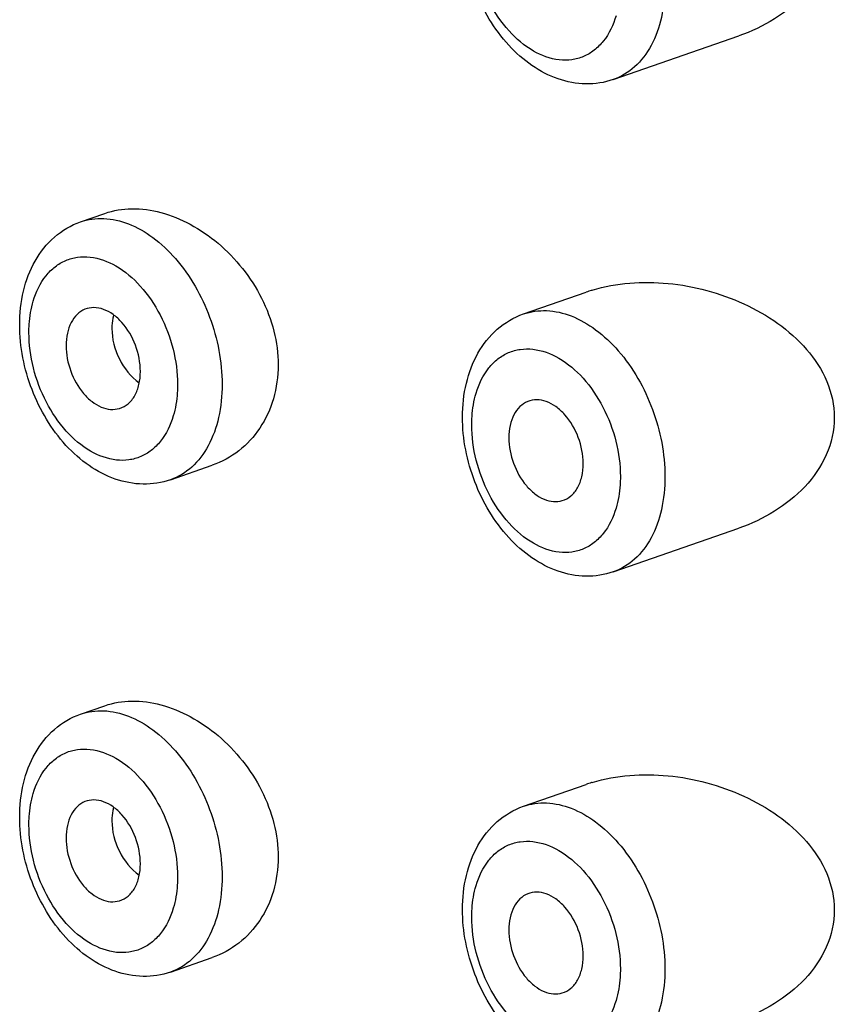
# Model space of a CAD drawing. Header units: millimetres. Extents: x 139 to 270, y -14 to 239.
# Tile 12 of 36: x 151.271 to 152.047, y 90.751 to 91.688. Entities that reach past the tile are written whole.
import ezdxf

# ---------------------------------------------------------------- set-up
doc = ezdxf.new("R2010")
doc.units = ezdxf.units.MM
doc.header["$LTSCALE"] = 23.1
doc.layers.get('0').update_dxf_attribs({"linetype": 'CONTINUOUS'})

msp = doc.modelspace()

# ---------------------------------------------------------------- linework, layer by layer
at = {"color": 7, "linetype": 'CONTINUOUS'}
for p, q in [((151.8364, 91.6308), (151.9558, 91.67242)), ((151.32939, 91.49541), (151.35248, 91.50347)), ((151.75082, 91.40767), (151.81052, 91.42848)), ((151.41496, 91.2499), (151.45468, 91.26375)), ((151.8364, 91.16216), (151.9558, 91.20378)), ((151.32939, 91.02677), (151.35248, 91.03482)), ((151.75082, 90.93903), (151.81052, 90.95984)), ((151.41496, 90.78126), (151.45468, 90.7951))]:
    msp.add_line(p, q, dxfattribs=at)
for centre, radius, start, end in [((151.86027, 91.28569), 0.1512, 107.13458, 109.21108), ((151.86115, 91.2829), 0.15413, 106.88559, 107.14035), ((151.86027, 90.81705), 0.1512, 107.13458, 109.21108), ((151.86115, 90.81426), 0.15413, 106.88559, 107.14035)]:
    msp.add_arc(centre, radius, start, end, dxfattribs=at)
for points, knots in [([(151.8364, 91.6308), (151.82807, 91.62789), (151.81006, 91.6251), (151.78304, 91.6303), (151.75793, 91.64351), (151.72802, 91.67021), (151.70121, 91.71548), (151.6929, 91.7573), (151.6929, 91.7782)], [0, 0, 0, 0, 0.112376, 0.226613, 0.345072, 0.469586, 0.733581, 1, 1, 1, 1]), ([(152.04672, 91.7777), (152.04672, 91.76563), (152.0412, 91.74111), (152.01981, 91.71051), (151.99041, 91.68719), (151.96763, 91.67654), (151.9558, 91.67242)], [0, 0, 0, 0, 0.245297, 0.493512, 0.745357, 1, 1, 1, 1]), ([(151.35248, 91.50347), (151.36066, 91.50632), (151.37877, 91.50923), (151.40683, 91.50521), (151.43486, 91.4937), (151.46125, 91.47551), (151.4844, 91.45162), (151.50266, 91.42325), (151.51452, 91.39198), (151.51741, 91.36999), (151.51741, 91.3592)], [0, 0, 0, 0, 0.104404, 0.216488, 0.337531, 0.466299, 0.600139, 0.735806, 0.870024, 1, 1, 1, 1]), ([(151.27146, 91.39731), (151.27146, 91.4081), (151.27366, 91.4292), (151.28454, 91.45842), (151.30315, 91.48212), (151.32033, 91.49226), (151.32939, 91.49541)], [0, 0, 0, 0, 0.267305, 0.520245, 0.762517, 1, 1, 1, 1]), ([(151.81638, 91.43039), (151.83948, 91.4374), (151.8772, 91.43992), (151.92557, 91.43102), (151.96098, 91.41834), (151.99354, 91.39983), (152.02137, 91.37533), (152.04149, 91.34476), (152.04672, 91.3208), (152.04672, 91.30906)], [0, 0, 0, 0, 0.24734, 0.374917, 0.503118, 0.630735, 0.756591, 0.879679, 1, 1, 1, 1]), ([(151.38632, 91.35294), (151.38632, 91.36141), (151.38296, 91.37833), (151.37242, 91.39665), (151.36086, 91.40735), (151.3517, 91.4124), (151.34229, 91.4143), (151.33623, 91.4132), (151.33354, 91.41212)], [0, 0, 0, 0, 0.281663, 0.560296, 0.686954, 0.801191, 0.903942, 1, 1, 1, 1]), ([(151.33354, 91.41212), (151.3308, 91.41102), (151.32552, 91.40749), (151.3198, 91.3994), (151.31632, 91.38911), (151.31561, 91.38154), (151.31561, 91.37759)], [0, 0, 0, 0, 0.215711, 0.449951, 0.711385, 1, 1, 1, 1]), ([(151.36081, 91.40683), (151.36054, 91.40581), (151.35958, 91.40155), (151.3592, 91.39718), (151.3592, 91.39388)], [0, 0, 0, 0, 0.243467, 1, 1, 1, 1]), ([(151.6929, 91.30956), (151.6929, 91.32035), (151.69509, 91.34146), (151.70598, 91.37068), (151.72459, 91.39438), (151.74177, 91.40451), (151.75082, 91.40767)], [0, 0, 0, 0, 0.267305, 0.520245, 0.762517, 1, 1, 1, 1]), ([(151.41496, 91.2499), (151.40664, 91.247), (151.38862, 91.2442), (151.3616, 91.24941), (151.33649, 91.26262), (151.30658, 91.28931), (151.27977, 91.33459), (151.27146, 91.3764), (151.27146, 91.39731)], [0, 0, 0, 0, 0.112376, 0.226613, 0.345072, 0.469586, 0.733581, 1, 1, 1, 1]), ([(151.3592, 91.39388), (151.3592, 91.38395), (151.3643, 91.36399), (151.3773, 91.34797), (151.38529, 91.34214)], [0, 0, 0, 0, 0.501092, 1, 1, 1, 1]), ([(151.31561, 91.37759), (151.31561, 91.36937), (151.31878, 91.35292), (151.32877, 91.33496), (151.33978, 91.32417), (151.3486, 91.31883), (151.35771, 91.31638), (151.36373, 91.31693), (151.36644, 91.31774)], [0, 0, 0, 0, 0.279436, 0.55716, 0.684411, 0.799841, 0.903775, 1, 1, 1, 1]), ([(151.51741, 91.3592), (151.51741, 91.34837), (151.5146, 91.32712), (151.50156, 91.29857), (151.48113, 91.27638), (151.46373, 91.2669), (151.45468, 91.26375)], [0, 0, 0, 0, 0.267496, 0.520908, 0.763254, 1, 1, 1, 1]), ([(151.36644, 91.31774), (151.36941, 91.31862), (151.37525, 91.32185), (151.38164, 91.33007), (151.38553, 91.3408), (151.38632, 91.34877), (151.38632, 91.35294)], [0, 0, 0, 0, 0.215634, 0.448412, 0.709602, 1, 1, 1, 1]), ([(151.75498, 91.32437), (151.75224, 91.32327), (151.74696, 91.31975), (151.74124, 91.31165), (151.73775, 91.30136), (151.73704, 91.2938), (151.73704, 91.28984)], [0, 0, 0, 0, 0.215711, 0.449951, 0.711385, 1, 1, 1, 1]), ([(151.80775, 91.26519), (151.80775, 91.27367), (151.80439, 91.29058), (151.79386, 91.30891), (151.7823, 91.3196), (151.77313, 91.32465), (151.76373, 91.32655), (151.75766, 91.32545), (151.75498, 91.32437)], [0, 0, 0, 0, 0.281663, 0.560296, 0.686954, 0.801191, 0.903942, 1, 1, 1, 1]), ([(151.8364, 91.16216), (151.82807, 91.15925), (151.81006, 91.15646), (151.78304, 91.16166), (151.75793, 91.17487), (151.72802, 91.20157), (151.70121, 91.24684), (151.6929, 91.28865), (151.6929, 91.30956)], [0, 0, 0, 0, 0.112376, 0.226613, 0.345072, 0.469586, 0.733581, 1, 1, 1, 1]), ([(152.04672, 91.30906), (152.04672, 91.29699), (152.0412, 91.27247), (152.01981, 91.24187), (151.99041, 91.21854), (151.96763, 91.2079), (151.9558, 91.20378)], [0, 0, 0, 0, 0.245297, 0.493512, 0.745357, 1, 1, 1, 1]), ([(151.73704, 91.28984), (151.73704, 91.28162), (151.74021, 91.26517), (151.75021, 91.24721), (151.76122, 91.23643), (151.77003, 91.23108), (151.77914, 91.22863), (151.78517, 91.22918), (151.78788, 91.22999)], [0, 0, 0, 0, 0.279436, 0.55716, 0.684411, 0.799841, 0.903775, 1, 1, 1, 1]), ([(151.78788, 91.22999), (151.79085, 91.23087), (151.79668, 91.23411), (151.80308, 91.24232), (151.80696, 91.25305), (151.80775, 91.26102), (151.80775, 91.26519)], [0, 0, 0, 0, 0.215634, 0.448412, 0.709602, 1, 1, 1, 1]), ([(151.35248, 91.03482), (151.36066, 91.03768), (151.37877, 91.04058), (151.40683, 91.03657), (151.43486, 91.02506), (151.46125, 91.00687), (151.4844, 90.98298), (151.50266, 90.95461), (151.51452, 90.92334), (151.51741, 90.90135), (151.51741, 90.89056)], [0, 0, 0, 0, 0.104404, 0.216488, 0.337531, 0.466299, 0.600139, 0.735806, 0.870024, 1, 1, 1, 1]), ([(151.27146, 90.92866), (151.27146, 90.93946), (151.27366, 90.96056), (151.28454, 90.98978), (151.30315, 91.01348), (151.32033, 91.02362), (151.32939, 91.02677)], [0, 0, 0, 0, 0.267305, 0.520245, 0.762517, 1, 1, 1, 1]), ([(151.81638, 90.96174), (151.83948, 90.96876), (151.8772, 90.97128), (151.92557, 90.96238), (151.96098, 90.9497), (151.99354, 90.93119), (152.02137, 90.90669), (152.04149, 90.87612), (152.04672, 90.85216), (152.04672, 90.84041)], [0, 0, 0, 0, 0.24734, 0.374917, 0.503118, 0.630735, 0.756591, 0.879679, 1, 1, 1, 1]), ([(151.38632, 90.8843), (151.38632, 90.89277), (151.38296, 90.90969), (151.37242, 90.92801), (151.36086, 90.93871), (151.3517, 90.94376), (151.34229, 90.94566), (151.33623, 90.94455), (151.33354, 90.94348)], [0, 0, 0, 0, 0.281663, 0.560296, 0.686954, 0.801191, 0.903942, 1, 1, 1, 1]), ([(151.33354, 90.94348), (151.3308, 90.94237), (151.32552, 90.93885), (151.3198, 90.93076), (151.31632, 90.92047), (151.31561, 90.9129), (151.31561, 90.90895)], [0, 0, 0, 0, 0.215711, 0.449951, 0.711385, 1, 1, 1, 1]), ([(151.36081, 90.93819), (151.36054, 90.93717), (151.35958, 90.93291), (151.3592, 90.92854), (151.3592, 90.92524)], [0, 0, 0, 0, 0.243467, 1, 1, 1, 1]), ([(151.6929, 90.84092), (151.6929, 90.85171), (151.69509, 90.87282), (151.70598, 90.90204), (151.72459, 90.92573), (151.74177, 90.93587), (151.75082, 90.93903)], [0, 0, 0, 0, 0.267305, 0.520245, 0.762517, 1, 1, 1, 1]), ([(151.41496, 90.78126), (151.40664, 90.77836), (151.38862, 90.77556), (151.3616, 90.78077), (151.33649, 90.79398), (151.30658, 90.82067), (151.27977, 90.86595), (151.27146, 90.90776), (151.27146, 90.92866)], [0, 0, 0, 0, 0.112376, 0.226613, 0.345072, 0.469586, 0.733581, 1, 1, 1, 1]), ([(151.3592, 90.92524), (151.3592, 90.91531), (151.3643, 90.89535), (151.3773, 90.87933), (151.38529, 90.8735)], [0, 0, 0, 0, 0.501092, 1, 1, 1, 1]), ([(151.31561, 90.90895), (151.31561, 90.90073), (151.31878, 90.88428), (151.32877, 90.86632), (151.33978, 90.85553), (151.3486, 90.85018), (151.35771, 90.84774), (151.36373, 90.84829), (151.36644, 90.84909)], [0, 0, 0, 0, 0.279436, 0.55716, 0.684411, 0.799841, 0.903775, 1, 1, 1, 1]), ([(151.51741, 90.89056), (151.51741, 90.87973), (151.5146, 90.85848), (151.50156, 90.82993), (151.48113, 90.80774), (151.46373, 90.79826), (151.45468, 90.7951)], [0, 0, 0, 0, 0.267496, 0.520908, 0.763254, 1, 1, 1, 1]), ([(151.36644, 90.84909), (151.36941, 90.84998), (151.37525, 90.85321), (151.38164, 90.86143), (151.38553, 90.87216), (151.38632, 90.88013), (151.38632, 90.8843)], [0, 0, 0, 0, 0.215634, 0.448412, 0.709602, 1, 1, 1, 1]), ([(151.75498, 90.85573), (151.75224, 90.85463), (151.74696, 90.85111), (151.74124, 90.84301), (151.73775, 90.83272), (151.73704, 90.82515), (151.73704, 90.8212)], [0, 0, 0, 0, 0.215711, 0.449951, 0.711385, 1, 1, 1, 1]), ([(151.80775, 90.79655), (151.80775, 90.80503), (151.80439, 90.82194), (151.79386, 90.84027), (151.7823, 90.85096), (151.77313, 90.85601), (151.76373, 90.85791), (151.75766, 90.85681), (151.75498, 90.85573)], [0, 0, 0, 0, 0.281663, 0.560296, 0.686954, 0.801191, 0.903942, 1, 1, 1, 1]), ([(151.8364, 90.69351), (151.82807, 90.69061), (151.81006, 90.68782), (151.78304, 90.69302), (151.75793, 90.70623), (151.72802, 90.73293), (151.70121, 90.7782), (151.6929, 90.82001), (151.6929, 90.84092)], [0, 0, 0, 0, 0.112376, 0.226613, 0.345072, 0.469586, 0.733581, 1, 1, 1, 1]), ([(152.04672, 90.84041), (152.04672, 90.82835), (152.0412, 90.80382), (152.01981, 90.77323), (151.99041, 90.7499), (151.96763, 90.73926), (151.9558, 90.73514)], [0, 0, 0, 0, 0.245297, 0.493512, 0.745357, 1, 1, 1, 1]), ([(151.73704, 90.8212), (151.73704, 90.81298), (151.74021, 90.79653), (151.75021, 90.77857), (151.76122, 90.76779), (151.77003, 90.76244), (151.77914, 90.75999), (151.78517, 90.76054), (151.78788, 90.76135)], [0, 0, 0, 0, 0.279436, 0.55716, 0.684411, 0.799841, 0.903775, 1, 1, 1, 1]), ([(151.78788, 90.76135), (151.79085, 90.76223), (151.79668, 90.76547), (151.80308, 90.77368), (151.80696, 90.78441), (151.80775, 90.79238), (151.80775, 90.79655)], [0, 0, 0, 0, 0.215634, 0.448412, 0.709602, 1, 1, 1, 1])]:
    msp.add_open_spline(points, degree=3, knots=knots, dxfattribs=at)
at = {"color": 9, "linetype": 'CONTINUOUS'}
for points, knots in [([(151.839, 91.69148), (151.83644, 91.68284), (151.83068, 91.6706), (151.8186, 91.65846), (151.8083, 91.65233), (151.79685, 91.64917), (151.78016, 91.64904), (151.75826, 91.65728), (151.73538, 91.67704), (151.7169, 91.70447), (151.70478, 91.73655), (151.70169, 91.75951), (151.70169, 91.77081)], [0, 0, 0, 0, 0.11614, 0.168746, 0.219079, 0.268923, 0.320173, 0.432071, 0.56123, 0.704682, 0.854275, 1, 1, 1, 1]), ([(151.88553, 91.72151), (151.88553, 91.71094), (151.88358, 91.69075), (151.87401, 91.66342), (151.85827, 91.6422), (151.84383, 91.63339), (151.8364, 91.6308)], [0, 0, 0, 0, 0.289538, 0.55088, 0.784395, 1, 1, 1, 1]), ([(151.32939, 91.49541), (151.3364, 91.49786), (151.35213, 91.5), (151.37621, 91.49433), (151.39958, 91.4808), (151.42893, 91.45287), (151.45561, 91.40569), (151.4641, 91.36232), (151.4641, 91.34062)], [0, 0, 0, 0, 0.0961, 0.199429, 0.314269, 0.441237, 0.719438, 1, 1, 1, 1]), ([(151.28435, 91.41994), (151.28691, 91.42858), (151.29268, 91.44082), (151.30476, 91.45296), (151.31506, 91.4591), (151.32651, 91.46225), (151.3432, 91.46238), (151.3651, 91.45414), (151.38797, 91.43438), (151.40645, 91.40695), (151.41858, 91.37488), (151.42167, 91.35191), (151.42167, 91.34062)], [0, 0, 0, 0, 0.11614, 0.168746, 0.219079, 0.268923, 0.320173, 0.432071, 0.56123, 0.704682, 0.854275, 1, 1, 1, 1]), ([(151.28025, 91.38991), (151.28025, 91.39255), (151.28057, 91.40267), (151.28223, 91.41277), (151.28435, 91.41994)], [0, 0, 0, 0, 0.260985, 1, 1, 1, 1]), ([(151.75082, 91.40767), (151.75784, 91.41011), (151.77357, 91.41225), (151.79764, 91.40659), (151.82102, 91.39306), (151.85036, 91.36512), (151.87704, 91.31795), (151.88553, 91.27457), (151.88553, 91.25287)], [0, 0, 0, 0, 0.0961, 0.199429, 0.314269, 0.441237, 0.719438, 1, 1, 1, 1]), ([(151.41757, 91.31058), (151.41501, 91.30195), (151.40924, 91.28971), (151.39716, 91.27756), (151.38687, 91.27143), (151.37541, 91.26827), (151.35873, 91.26815), (151.33682, 91.27638), (151.31395, 91.29615), (151.29547, 91.32358), (151.28334, 91.35565), (151.28025, 91.37861), (151.28025, 91.38991)], [0, 0, 0, 0, 0.11614, 0.168746, 0.219079, 0.268923, 0.320173, 0.432071, 0.56123, 0.704682, 0.854275, 1, 1, 1, 1]), ([(151.70579, 91.3322), (151.70835, 91.34083), (151.71412, 91.35307), (151.72619, 91.36522), (151.73649, 91.37135), (151.74794, 91.37451), (151.76463, 91.37463), (151.78654, 91.3664), (151.80941, 91.34663), (151.82789, 91.3192), (151.84002, 91.28713), (151.84311, 91.26417), (151.84311, 91.25287)], [0, 0, 0, 0, 0.11614, 0.168746, 0.219079, 0.268923, 0.320173, 0.432071, 0.56123, 0.704682, 0.854275, 1, 1, 1, 1]), ([(151.4641, 91.34062), (151.4641, 91.33005), (151.46214, 91.30985), (151.45257, 91.28252), (151.43684, 91.2613), (151.42239, 91.25249), (151.41496, 91.2499)], [0, 0, 0, 0, 0.289538, 0.55088, 0.784395, 1, 1, 1, 1]), ([(151.42167, 91.34062), (151.42167, 91.33797), (151.42135, 91.32786), (151.4197, 91.31775), (151.41757, 91.31058)], [0, 0, 0, 0, 0.260985, 1, 1, 1, 1]), ([(151.70169, 91.30217), (151.70169, 91.30481), (151.70201, 91.31492), (151.70366, 91.32503), (151.70579, 91.3322)], [0, 0, 0, 0, 0.260985, 1, 1, 1, 1]), ([(151.839, 91.22284), (151.83644, 91.2142), (151.83068, 91.20196), (151.8186, 91.18982), (151.8083, 91.18368), (151.79685, 91.18053), (151.78016, 91.1804), (151.75826, 91.18864), (151.73538, 91.2084), (151.7169, 91.23583), (151.70478, 91.26791), (151.70169, 91.29087), (151.70169, 91.30217)], [0, 0, 0, 0, 0.11614, 0.168746, 0.219079, 0.268923, 0.320173, 0.432071, 0.56123, 0.704682, 0.854275, 1, 1, 1, 1]), ([(151.88553, 91.25287), (151.88553, 91.2423), (151.88358, 91.22211), (151.87401, 91.19477), (151.85827, 91.17356), (151.84383, 91.16475), (151.8364, 91.16216)], [0, 0, 0, 0, 0.289538, 0.55088, 0.784395, 1, 1, 1, 1]), ([(151.84311, 91.25287), (151.84311, 91.25023), (151.84279, 91.24011), (151.84113, 91.23001), (151.839, 91.22284)], [0, 0, 0, 0, 0.260985, 1, 1, 1, 1]), ([(151.32939, 91.02677), (151.3364, 91.02922), (151.35213, 91.03136), (151.37621, 91.02569), (151.39958, 91.01216), (151.42893, 90.98423), (151.45561, 90.93705), (151.4641, 90.89368), (151.4641, 90.87197)], [0, 0, 0, 0, 0.0961, 0.199429, 0.314269, 0.441237, 0.719438, 1, 1, 1, 1]), ([(151.28435, 90.9513), (151.28691, 90.95994), (151.29268, 90.97218), (151.30476, 90.98432), (151.31506, 90.99046), (151.32651, 90.99361), (151.3432, 90.99374), (151.3651, 90.9855), (151.38797, 90.96574), (151.40645, 90.93831), (151.41858, 90.90623), (151.42167, 90.88327), (151.42167, 90.87197)], [0, 0, 0, 0, 0.11614, 0.168746, 0.219079, 0.268923, 0.320173, 0.432071, 0.56123, 0.704682, 0.854275, 1, 1, 1, 1]), ([(151.28025, 90.92127), (151.28025, 90.92391), (151.28057, 90.93403), (151.28223, 90.94413), (151.28435, 90.9513)], [0, 0, 0, 0, 0.260985, 1, 1, 1, 1]), ([(151.75082, 90.93903), (151.75784, 90.94147), (151.77357, 90.94361), (151.79764, 90.93794), (151.82102, 90.92442), (151.85036, 90.89648), (151.87704, 90.84931), (151.88553, 90.80593), (151.88553, 90.78423)], [0, 0, 0, 0, 0.0961, 0.199429, 0.314269, 0.441237, 0.719438, 1, 1, 1, 1]), ([(151.41757, 90.84194), (151.41501, 90.83331), (151.40924, 90.82107), (151.39716, 90.80892), (151.38687, 90.80279), (151.37541, 90.79963), (151.35873, 90.79951), (151.33682, 90.80774), (151.31395, 90.82751), (151.29547, 90.85494), (151.28334, 90.88701), (151.28025, 90.90997), (151.28025, 90.92127)], [0, 0, 0, 0, 0.11614, 0.168746, 0.219079, 0.268923, 0.320173, 0.432071, 0.56123, 0.704682, 0.854275, 1, 1, 1, 1]), ([(151.70579, 90.86356), (151.70835, 90.87219), (151.71412, 90.88443), (151.72619, 90.89658), (151.73649, 90.90271), (151.74794, 90.90587), (151.76463, 90.90599), (151.78654, 90.89776), (151.80941, 90.87799), (151.82789, 90.85056), (151.84002, 90.81849), (151.84311, 90.79553), (151.84311, 90.78423)], [0, 0, 0, 0, 0.11614, 0.168746, 0.219079, 0.268923, 0.320173, 0.432071, 0.56123, 0.704682, 0.854275, 1, 1, 1, 1]), ([(151.4641, 90.87197), (151.4641, 90.86141), (151.46214, 90.84121), (151.45257, 90.81388), (151.43684, 90.79266), (151.42239, 90.78385), (151.41496, 90.78126)], [0, 0, 0, 0, 0.289538, 0.55088, 0.784395, 1, 1, 1, 1]), ([(151.42167, 90.87197), (151.42167, 90.86933), (151.42135, 90.85922), (151.4197, 90.84911), (151.41757, 90.84194)], [0, 0, 0, 0, 0.260985, 1, 1, 1, 1]), ([(151.70169, 90.83352), (151.70169, 90.83617), (151.70201, 90.84628), (151.70366, 90.85639), (151.70579, 90.86356)], [0, 0, 0, 0, 0.260985, 1, 1, 1, 1]), ([(151.839, 90.7542), (151.83644, 90.74556), (151.83068, 90.73332), (151.8186, 90.72118), (151.8083, 90.71504), (151.79685, 90.71189), (151.78016, 90.71176), (151.75826, 90.72), (151.73538, 90.73976), (151.7169, 90.76719), (151.70478, 90.79926), (151.70169, 90.82223), (151.70169, 90.83352)], [0, 0, 0, 0, 0.11614, 0.168746, 0.219079, 0.268923, 0.320173, 0.432071, 0.56123, 0.704682, 0.854275, 1, 1, 1, 1]), ([(151.88553, 90.78423), (151.88553, 90.77366), (151.88358, 90.75347), (151.87401, 90.72613), (151.85827, 90.70492), (151.84383, 90.6961), (151.8364, 90.69351)], [0, 0, 0, 0, 0.289538, 0.55088, 0.784395, 1, 1, 1, 1]), ([(151.84311, 90.78423), (151.84311, 90.78159), (151.84279, 90.77147), (151.84113, 90.76137), (151.839, 90.7542)], [0, 0, 0, 0, 0.260985, 1, 1, 1, 1])]:
    msp.add_open_spline(points, degree=3, knots=knots, dxfattribs=at)

doc.saveas('drawing.dxf')
